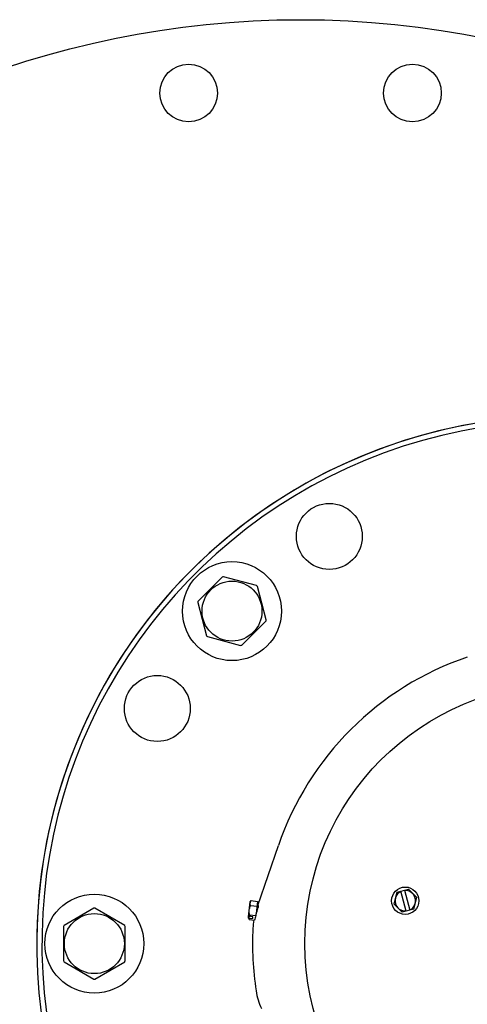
# Model space of a CAD drawing. Header units: inches. Extents: x 15 to 50, y -71 to 91.
# Tile 29 of 49: x 24.35 to 31.13, y 75.7 to 90.62. Entities that reach past the tile are written whole.
import ezdxf

# ---------------------------------------------------------------- set-up
doc = ezdxf.new("R2010")
doc.units = ezdxf.units.IN
doc.header["$LTSCALE"] = 1.21
doc.header["$MEASUREMENT"] = 0
doc.layers.get('0').update_dxf_attribs({"linetype": 'CONTINUOUS'})

msp = doc.modelspace()

# ---------------------------------------------------------------- linework, layer by layer
at = {"color": 7, "linetype": 'Continuous'}
for p, q in [((27.4177, 82.171), (27.0493, 81.8026)), ((27.9379, 82.0407), (27.4347, 82.1755)), ((28.0852, 81.525), (27.9503, 82.0283)), ((27.0448, 81.7856), (27.1796, 81.2824)), ((27.7122, 81.1397), (28.0806, 81.5081)), ((27.192, 81.27), (27.6953, 81.1351)), ((27.9574, 77.194), (28.268, 78.1013)), ((30.0652, 77.3944), (30.2393, 77.4408)), ((30.3665, 77.3133), (30.2393, 77.4408)), ((30.0652, 77.3944), (30.0184, 77.2205)), ((30.2036, 77.1084), (30.1233, 77.4099)), ((30.1813, 77.4254), (30.2616, 77.1239)), ((30.3196, 77.1393), (30.3665, 77.3133)), ((25.469, 77.1527), (25.0179, 76.8922)), ((25.9378, 76.8922), (25.4866, 77.1527)), ((27.8167, 77.0213), (27.841, 77.2497)), ((27.841, 77.2497), (27.8541, 77.2677)), ((27.8465, 77.196), (27.9448, 77.1855)), ((27.8485, 77.2592), (27.8541, 77.2677)), ((27.8541, 77.2677), (27.9524, 77.2573)), ((27.9524, 77.2573), (27.9326, 77.0713)), ((27.9639, 77.1934), (27.9458, 77.1953)), ((27.9639, 77.1934), (27.9606, 77.1624)), ((27.9672, 77.1874), (27.9639, 77.1934)), ((30.0184, 77.2205), (30.1456, 77.093)), ((30.3196, 77.1393), (30.1456, 77.093)), ((27.8145, 77.0011), (27.8166, 77.0207)), ((27.8145, 77.0011), (27.8236, 76.9807)), ((27.8165, 77.0041), (27.8151, 77.0069)), ((27.8165, 77.0041), (27.8805, 76.9973)), ((27.8165, 77.0041), (27.8179, 76.9967)), ((27.8166, 77.0207), (27.8303, 77.0192)), ((27.818, 77.0337), (27.8194, 77.031)), ((27.819, 76.9929), (27.8236, 76.9807)), ((27.8834, 77.0242), (27.8194, 77.031)), ((27.8312, 77.0524), (27.8263, 77.0451)), ((27.8314, 77.0297), (27.8303, 77.0192)), ((27.8312, 77.0524), (27.9249, 77.0425)), ((27.8805, 76.9973), (27.8834, 77.0242)), ((25.0091, 76.877), (25.0091, 76.356)), ((25.9466, 76.356), (25.9466, 76.877)), ((27.8236, 76.9807), (27.9066, 76.9718)), ((27.8236, 76.9807), (27.8236, 76.9807)), ((25.0179, 76.3408), (25.469, 76.0803)), ((25.4866, 76.0803), (25.9378, 76.3408))]:
    msp.add_line(p, q, dxfattribs=at)
for centre, radius in [((28.6042, 76.6165), 14), ((26.9073, 89.5053), 0.4375), ((30.301, 89.5053), 0.4375), ((29.0408, 82.7878), 0.5), ((27.5649, 81.6553), 0.75), ((27.565, 81.6553), 0.4547), ((26.4325, 80.1795), 0.5), ((32.6063, 76.6165), 3.936), ((30.1924, 77.2669), 0.207), ((25.4778, 76.6165), 0.75), ((25.4778, 76.6165), 0.4547)]:
    msp.add_circle(centre, radius, dxfattribs=at)
for centre, radius, start, end in [((32.6038, 76.6165), 8, 40.9877, 316.49521), ((32.6042, 76.6165), 8, 40.9877, 179.90109), ((32.6038, 76.6165), 7.9213, 41.48445, 316.16671), ((27.565, 81.6553), 0.5363, 104.06136, 105.93864), ((27.565, 81.6553), 0.5363, 44.06136, 45.93864), ((27.565, 81.6553), 0.5363, 164.06136, 165.93864), ((27.565, 81.6553), 0.5363, 344.06136, 345.93864), ((27.565, 81.6553), 0.5363, 224.06136, 225.93864), ((27.565, 81.6553), 0.5363, 284.06136, 285.93864), ((32.6059, 76.6165), 4.585, 108.73728, 161.10425), ((30.1924, 77.2669), 0.156, 116.00826, 273.83328), ((30.1924, 77.2669), 0.156, 296.00826, 93.83328), ((25.4778, 76.6165), 0.5363, 89.06136, 90.93864), ((27.8932, 77.2273), 0.0542, 169.19845, 173.91449), ((27.8978, 77.0166), 0.0823, 193.95469, 196.75162), ((28.8806, 76.8031), 0.9852, 164.20636, 165.93898), ((29.3134, 76.6598), 1.4423, 161.28609, 163.10556), ((25.4778, 76.6165), 0.5363, 149.06136, 150.93864), ((25.4778, 76.6165), 0.5363, 29.06136, 30.93864), ((32.6059, 76.6165), 4.73, 177.13244, 188.7091), ((28.8806, 76.8031), 1, 170.21434, 177.13244), ((25.4778, 76.6165), 0.5363, 209.06136, 210.93864), ((25.4778, 76.6165), 0.5363, 329.06136, 330.93864), ((25.4778, 76.6165), 0.5363, 269.06136, 270.93864), ((28.9189, 76.0517), 1, 188.7091, 204.73728)]:
    msp.add_arc(centre, radius, start, end, dxfattribs=at)
for centre, major_axis, ratio, start_param, end_param in [((27.942, 77.1132), (0.0272, 0.0796), 0.0256172, -1.4448121, -0.8963358), ((27.9297, 77.0776), (0.0376, 0.1096), 0.0242397, -0.6786004, -0.0222161), ((28.8758, 76.7583), (0.1789, 0.9772), 0.9989423, 1.4615508, 1.5350077)]:
    msp.add_ellipse(centre, major_axis=major_axis, ratio=ratio, start_param=start_param, end_param=end_param, dxfattribs=at)
for points, knots in [([(27.8278, 77.1254), (27.8291, 77.1375), (27.8338, 77.1616), (27.8419, 77.1847), (27.8465, 77.196)], [0, 0, 0, 0, 0.4999085, 1, 1, 1, 1]), ([(27.8465, 77.196), (27.8452, 77.199), (27.8427, 77.2051), (27.8401, 77.2144), (27.8388, 77.2238), (27.8389, 77.23), (27.8392, 77.233)], [0, 0, 0, 0, 0.2616329, 0.5144725, 0.7595839, 1, 1, 1, 1]), ([(27.8399, 77.2375), (27.8406, 77.2412), (27.8429, 77.2488), (27.8464, 77.2558), (27.8485, 77.2592)], [0, 0, 0, 0, 0.491129, 1, 1, 1, 1]), ([(27.8263, 77.0451), (27.8256, 77.044), (27.8229, 77.0395), (27.8207, 77.0347), (27.8194, 77.031)], [0, 0, 0, 0, 0.2553406, 1, 1, 1, 1]), ([(27.8312, 77.0524), (27.8291, 77.0645), (27.8268, 77.0827), (27.8263, 77.1071), (27.8271, 77.1193), (27.8278, 77.1254)], [0, 0, 0, 0, 0.4998893, 0.7499451, 1, 1, 1, 1])]:
    msp.add_open_spline(points, degree=3, knots=knots, dxfattribs=at)

doc.saveas('drawing.dxf')
